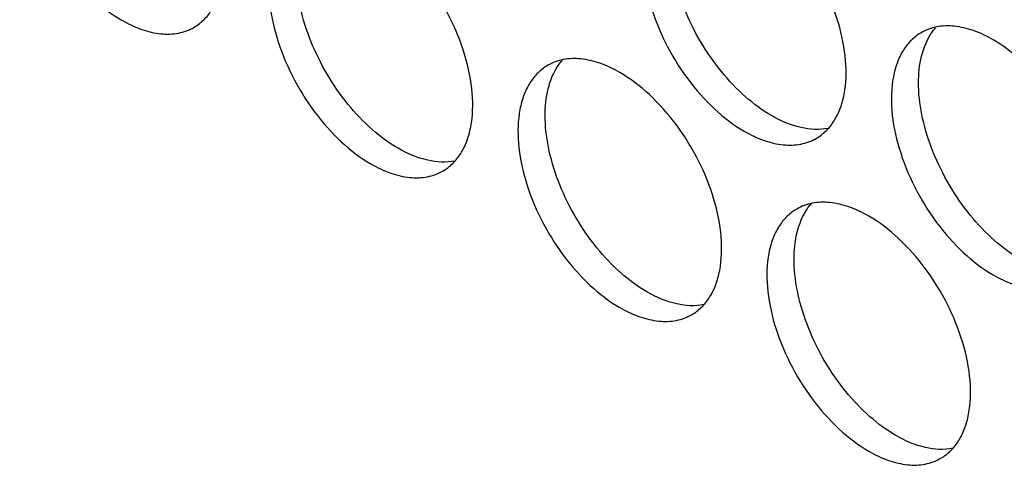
# Model space of a CAD drawing. Header units: millimetres. Extents: x 31 to 120, y 16 to 195.
# Tile 15 of 23: x 60 to 76, y 133 to 140. Entities that reach past the tile are written whole.
import ezdxf

# ---------------------------------------------------------------- set-up
doc = ezdxf.new("R2010")
doc.units = ezdxf.units.MM
doc.header["$LTSCALE"] = 13.757769
doc.layers.get('0').update_dxf_attribs({"linetype": 'CONTINUOUS'})

msp = doc.modelspace()

# ---------------------------------------------------------------- linework, layer by layer
at = {"color": 7}
for points, knots in [([(60.703, 143.784), (60.648, 143.752), (60.543, 143.672), (60.416, 143.512), (60.322, 143.316), (60.237, 143.001), (60.226, 142.543), (60.345, 141.96), (60.584, 141.368), (60.925, 140.814), (61.339, 140.344), (61.662, 140.095), (61.828, 139.999)], [0, 0, 0, 0, 0.042858, 0.087486, 0.135318, 0.187282, 0.304543, 0.438211, 0.582553, 0.729712, 0.871311, 1, 1, 1, 1]), ([(62.953, 139.887), (63.009, 139.919), (63.114, 140), (63.241, 140.16), (63.335, 140.355), (63.42, 140.67), (63.431, 141.129), (63.312, 141.711), (63.073, 142.303), (62.732, 142.857), (62.318, 143.328), (61.995, 143.577), (61.828, 143.673)], [0, 0, 0, 0, 0.042858, 0.087486, 0.135318, 0.187282, 0.304543, 0.438211, 0.582553, 0.729712, 0.871311, 1, 1, 1, 1]), ([(70.426, 142.049), (70.371, 142.017), (70.266, 141.937), (70.139, 141.777), (70.044, 141.581), (69.96, 141.266), (69.949, 140.808), (70.068, 140.226), (70.307, 139.633), (70.647, 139.079), (71.061, 138.609), (71.385, 138.36), (71.551, 138.264)], [0, 0, 0, 0, 0.042858, 0.087486, 0.135318, 0.187282, 0.304543, 0.438211, 0.582553, 0.729712, 0.871311, 1, 1, 1, 1]), ([(71.975, 138.509), (71.831, 138.592), (71.549, 138.802), (71.177, 139.195), (70.855, 139.662), (70.603, 140.17), (70.438, 140.692), (70.351, 141.311), (70.423, 141.781), (70.568, 142.015)], [0, 0, 0, 0, 0.122658, 0.256853, 0.397389, 0.538285, 0.67345, 0.797617, 1, 1, 1, 1]), ([(72.676, 138.152), (72.732, 138.184), (72.837, 138.265), (72.963, 138.425), (73.058, 138.62), (73.143, 138.935), (73.153, 139.394), (73.035, 139.976), (72.795, 140.568), (72.455, 141.122), (72.041, 141.593), (71.718, 141.842), (71.551, 141.938)], [0, 0, 0, 0, 0.042858, 0.087486, 0.135318, 0.187282, 0.304543, 0.438211, 0.582553, 0.729712, 0.871311, 1, 1, 1, 1]), ([(64.593, 141.539), (64.537, 141.507), (64.432, 141.426), (64.305, 141.266), (64.211, 141.071), (64.126, 140.756), (64.115, 140.297), (64.234, 139.715), (64.473, 139.123), (64.814, 138.569), (65.228, 138.098), (65.551, 137.849), (65.718, 137.753)], [0, 0, 0, 0, 0.042858, 0.087486, 0.135318, 0.187282, 0.304543, 0.438211, 0.582553, 0.729712, 0.871311, 1, 1, 1, 1]), ([(66.142, 137.998), (65.997, 138.081), (65.715, 138.291), (65.343, 138.685), (65.021, 139.151), (64.769, 139.66), (64.604, 140.181), (64.518, 140.8), (64.589, 141.271), (64.734, 141.504)], [0, 0, 0, 0, 0.122658, 0.256853, 0.397389, 0.538285, 0.67345, 0.797617, 1, 1, 1, 1]), ([(66.842, 137.642), (66.898, 137.674), (67.003, 137.754), (67.13, 137.914), (67.224, 138.11), (67.309, 138.425), (67.32, 138.883), (67.201, 139.466), (66.962, 140.058), (66.621, 140.612), (66.207, 141.083), (65.884, 141.331), (65.718, 141.427)], [0, 0, 0, 0, 0.042858, 0.087486, 0.135318, 0.187282, 0.304543, 0.438211, 0.582553, 0.729712, 0.871311, 1, 1, 1, 1]), ([(61.828, 139.999), (61.927, 139.942), (62.124, 139.848), (62.425, 139.775), (62.709, 139.782), (62.879, 139.844), (62.953, 139.887)], [0, 0, 0, 0, 0.28964, 0.549109, 0.782235, 1, 1, 1, 1]), ([(75.44, 139.693), (75.342, 139.75), (75.145, 139.843), (74.843, 139.916), (74.56, 139.909), (74.39, 139.847), (74.315, 139.804)], [0, 0, 0, 0, 0.28964, 0.549109, 0.782235, 1, 1, 1, 1]), ([(74.457, 139.769), (74.463, 139.779), (74.488, 139.818), (74.516, 139.855), (74.539, 139.881)], [0, 0, 0, 0, 0.254211, 1, 1, 1, 1]), ([(74.315, 139.804), (74.26, 139.772), (74.155, 139.691), (74.028, 139.531), (73.934, 139.336), (73.849, 139.021), (73.838, 138.562), (73.957, 137.98), (74.196, 137.388), (74.537, 136.834), (74.95, 136.363), (75.274, 136.114), (75.44, 136.018)], [0, 0, 0, 0, 0.042858, 0.087486, 0.135318, 0.187282, 0.304543, 0.438211, 0.582553, 0.729712, 0.871311, 1, 1, 1, 1]), ([(75.865, 136.263), (75.72, 136.347), (75.438, 136.556), (75.066, 136.95), (74.744, 137.416), (74.492, 137.925), (74.327, 138.447), (74.24, 139.066), (74.312, 139.536), (74.457, 139.769)], [0, 0, 0, 0, 0.122658, 0.256853, 0.397389, 0.538285, 0.67345, 0.797617, 1, 1, 1, 1]), ([(76.565, 135.907), (76.621, 135.939), (76.726, 136.019), (76.852, 136.179), (76.947, 136.375), (77.032, 136.69), (77.043, 137.148), (76.924, 137.731), (76.685, 138.323), (76.344, 138.877), (75.93, 139.348), (75.607, 139.596), (75.44, 139.693)], [0, 0, 0, 0, 0.042858, 0.087486, 0.135318, 0.187282, 0.304543, 0.438211, 0.582553, 0.729712, 0.871311, 1, 1, 1, 1]), ([(69.607, 139.182), (69.508, 139.239), (69.311, 139.333), (69.01, 139.405), (68.726, 139.398), (68.556, 139.336), (68.482, 139.294)], [0, 0, 0, 0, 0.28964, 0.549109, 0.782235, 1, 1, 1, 1]), ([(68.623, 139.259), (68.63, 139.269), (68.655, 139.308), (68.683, 139.345), (68.705, 139.371)], [0, 0, 0, 0, 0.254211, 1, 1, 1, 1]), ([(68.482, 139.294), (68.426, 139.262), (68.321, 139.181), (68.194, 139.021), (68.1, 138.825), (68.015, 138.511), (68.004, 138.052), (68.123, 137.47), (68.362, 136.878), (68.703, 136.324), (69.117, 135.853), (69.44, 135.604), (69.607, 135.508)], [0, 0, 0, 0, 0.042858, 0.087486, 0.135318, 0.187282, 0.304543, 0.438211, 0.582553, 0.729712, 0.871311, 1, 1, 1, 1]), ([(70.031, 135.753), (69.887, 135.836), (69.604, 136.046), (69.232, 136.44), (68.91, 136.906), (68.658, 137.414), (68.493, 137.936), (68.407, 138.555), (68.479, 139.025), (68.623, 139.259)], [0, 0, 0, 0, 0.122658, 0.256853, 0.397389, 0.538285, 0.67345, 0.797617, 1, 1, 1, 1]), ([(70.732, 135.397), (70.787, 135.429), (70.892, 135.509), (71.019, 135.669), (71.113, 135.865), (71.198, 136.179), (71.209, 136.638), (71.09, 137.22), (70.851, 137.812), (70.51, 138.366), (70.096, 138.837), (69.773, 139.086), (69.607, 139.182)], [0, 0, 0, 0, 0.042858, 0.087486, 0.135318, 0.187282, 0.304543, 0.438211, 0.582553, 0.729712, 0.871311, 1, 1, 1, 1]), ([(72.864, 138.309), (72.725, 138.281), (72.407, 138.299), (72.12, 138.425), (71.975, 138.509)], [0, 0, 0, 0, 0.458391, 1, 1, 1, 1]), ([(71.551, 138.264), (71.65, 138.207), (71.846, 138.113), (72.148, 138.04), (72.431, 138.047), (72.602, 138.109), (72.676, 138.152)], [0, 0, 0, 0, 0.28964, 0.549109, 0.782235, 1, 1, 1, 1]), ([(67.03, 137.798), (66.892, 137.771), (66.573, 137.789), (66.286, 137.915), (66.142, 137.998)], [0, 0, 0, 0, 0.458391, 1, 1, 1, 1]), ([(65.718, 137.753), (65.816, 137.696), (66.013, 137.603), (66.314, 137.53), (66.598, 137.537), (66.768, 137.599), (66.842, 137.642)], [0, 0, 0, 0, 0.28964, 0.549109, 0.782235, 1, 1, 1, 1]), ([(73.496, 136.937), (73.397, 136.994), (73.201, 137.087), (72.899, 137.16), (72.615, 137.153), (72.445, 137.091), (72.371, 137.048)], [0, 0, 0, 0, 0.28964, 0.549109, 0.782235, 1, 1, 1, 1]), ([(72.512, 137.014), (72.519, 137.024), (72.544, 137.063), (72.572, 137.099), (72.594, 137.126)], [0, 0, 0, 0, 0.254211, 1, 1, 1, 1]), ([(72.371, 137.048), (72.315, 137.016), (72.21, 136.936), (72.084, 136.776), (71.989, 136.58), (71.904, 136.265), (71.893, 135.807), (72.012, 135.224), (72.251, 134.632), (72.592, 134.078), (73.006, 133.608), (73.329, 133.359), (73.496, 133.263)], [0, 0, 0, 0, 0.042858, 0.087486, 0.135318, 0.187282, 0.304543, 0.438211, 0.582553, 0.729712, 0.871311, 1, 1, 1, 1]), ([(73.92, 133.508), (73.776, 133.591), (73.493, 133.801), (73.121, 134.194), (72.799, 134.66), (72.547, 135.169), (72.382, 135.691), (72.296, 136.31), (72.368, 136.78), (72.512, 137.014)], [0, 0, 0, 0, 0.122658, 0.256853, 0.397389, 0.538285, 0.67345, 0.797617, 1, 1, 1, 1]), ([(74.621, 133.151), (74.676, 133.183), (74.781, 133.264), (74.908, 133.424), (75.002, 133.619), (75.087, 133.934), (75.098, 134.393), (74.979, 134.975), (74.74, 135.567), (74.399, 136.121), (73.986, 136.592), (73.662, 136.841), (73.496, 136.937)], [0, 0, 0, 0, 0.042858, 0.087486, 0.135318, 0.187282, 0.304543, 0.438211, 0.582553, 0.729712, 0.871311, 1, 1, 1, 1]), ([(75.44, 136.018), (75.539, 135.961), (75.735, 135.868), (76.037, 135.795), (76.321, 135.802), (76.491, 135.864), (76.565, 135.907)], [0, 0, 0, 0, 0.28964, 0.549109, 0.782235, 1, 1, 1, 1]), ([(70.919, 135.553), (70.781, 135.525), (70.462, 135.544), (70.176, 135.669), (70.031, 135.753)], [0, 0, 0, 0, 0.458391, 1, 1, 1, 1]), ([(69.607, 135.508), (69.705, 135.451), (69.902, 135.358), (70.204, 135.285), (70.487, 135.292), (70.657, 135.354), (70.732, 135.397)], [0, 0, 0, 0, 0.28964, 0.549109, 0.782235, 1, 1, 1, 1]), ([(74.809, 133.308), (74.67, 133.28), (74.351, 133.298), (74.065, 133.424), (73.92, 133.508)], [0, 0, 0, 0, 0.458391, 1, 1, 1, 1]), ([(73.496, 133.263), (73.594, 133.206), (73.791, 133.112), (74.093, 133.039), (74.376, 133.046), (74.546, 133.108), (74.621, 133.151)], [0, 0, 0, 0, 0.28964, 0.549109, 0.782235, 1, 1, 1, 1])]:
    msp.add_open_spline(points, degree=3, knots=knots, dxfattribs=at)

doc.saveas('drawing.dxf')
